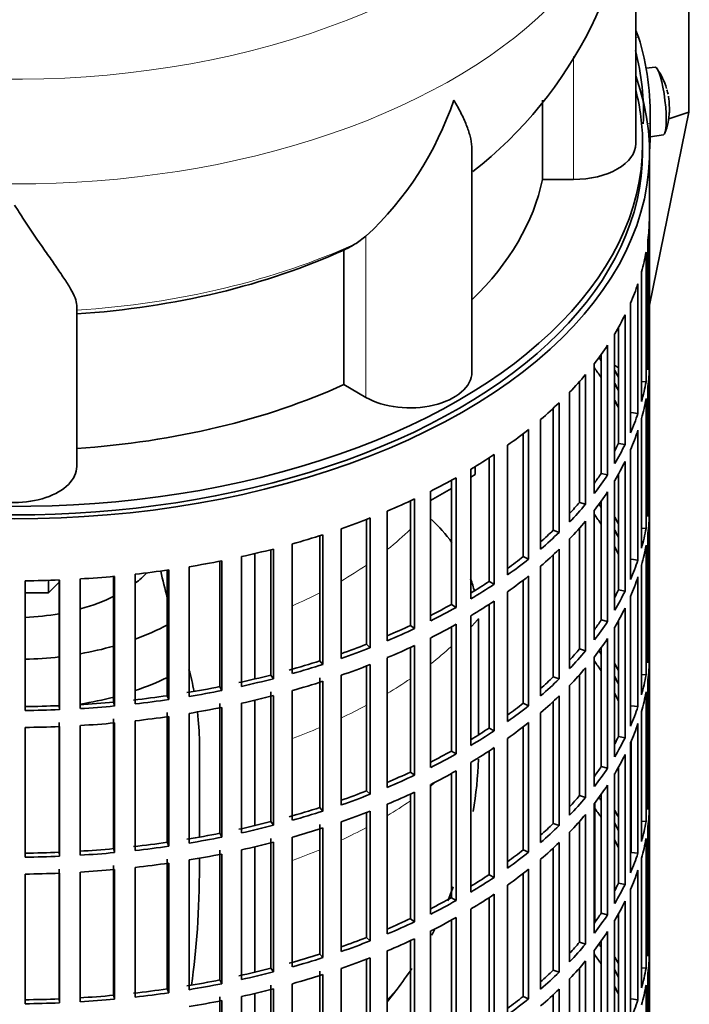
# Model space of a CAD drawing. Header units: millimetres. Extents: x 166 to 773, y -3911 to 2448.
# Tile 4 of 29: x 676 to 773, y -3800 to -3657. Entities that reach past the tile are written whole.
import ezdxf

# ---------------------------------------------------------------- set-up
doc = ezdxf.new("R2010")
doc.units = ezdxf.units.MM
for name, color, linetype in [('M5X8_UNI7687', 7, 'Continuous'), ('VSI134_DIFFUSORE', 7, 'Continuous'), ('VSI134_FILTRO_A', 7, 'Continuous'), ('VSI134_GIUNTO_8×', 7, 'Continuous'), ('VSI134_SUPPORTO_', 7, 'Continuous'), ('VSI134_TERMINALE', 7, 'Continuous')]:
    doc.layers.add(name, color=color, linetype=linetype)

# ---------------------------------------------------------------- blocks, each defined once
blk = doc.blocks.new('SE4')
at = {"layer": 'M5X8_UNI7687', "color": 7, "linetype": 'Continuous', "lineweight": 35}
for p, q in [((768.38, -3664.27), (767.08, -3664.39)), ((767.65, -3674.35), (769.58, -3674.05))]:
    blk.add_line(p, q, dxfattribs=at)
for centre, radius, start, end in [((760.47, -3670.21), 10, 16.6957, 35.0127), ((760.47, -3670.21), 10, 11.8797, 13.5278), ((1136.57, -3613.65), 370.34, 188.5064, 188.6141), ((760.47, -3670.21), 10, 338.98, 357.2751)]:
    blk.add_arc(centre, radius, start, end, dxfattribs=at)
for centre, major_axis, ratio, start_param, end_param in [((768.98, -3669.16), (0.6, -4.89), 0.169759, 0.004788, 3.136805), ((760.45, -3670.12), (-9.78, -2.08), 0.810411, 3.163117, 3.206609), ((760.48, -3670.33), (-9.94, -1.06), 0.589949, 3.053564, 3.168123), ((761.99, -3668.21), (7.36, -5.62), 0.747167, 0.443437, 0.593129)]:
    blk.add_ellipse(centre, major_axis=major_axis, ratio=ratio, start_param=start_param, end_param=end_param, dxfattribs=at)
at = {"layer": 'VSI134_DIFFUSORE', "color": 7, "linetype": 'Continuous', "lineweight": 35}
for p, q in [((765.57, -3675.32), (765.57, -3632.26)), ((752.04, -3669.03), (752.04, -3680.51)), ((741.84, -3708.39), (741.84, -3676.1)), ((752.04, -3680.51), (756.57, -3680.51)), ((726.48, -3688.71), (725.06, -3689.76)), ((723.28, -3690.73), (723.28, -3710.21)), ((684.57, -3722.08), (684.57, -3698.74)), ((723.28, -3710.21), (726.48, -3712.06))]:
    blk.add_line(p, q, dxfattribs=at)
at = {"layer": 'VSI134_DIFFUSORE', "color": 4, "linetype": 'Continuous', "lineweight": 9}
for p, q in [((756.57, -3680.51), (756.57, -3662.69)), ((726.48, -3712.06), (726.48, -3688.71))]:
    blk.add_line(p, q, dxfattribs=at)
at = {"layer": 'VSI134_DIFFUSORE', "color": 7, "linetype": 'Continuous', "lineweight": 35}
for centre, radius, start, end in [((704.52, -3631.32), 60.92, 307.9312, 359.1052), ((693.98, -3653.76), 47.73, 312.9143, 341.3628), ((717.15, -3677.37), 14.7, 294.6434, 302.5491)]:
    blk.add_arc(centre, radius, start, end, dxfattribs=at)
at = {"layer": 'VSI134_DIFFUSORE', "color": 4, "linetype": 'Continuous', "lineweight": 9}
for centre, major_axis, start_param, end_param in [((675.57, -3616.54), (85.67, 0), 2.810807, 6.283185), ((675.57, -3629.3), (-89.83, 0), 0, 3.209892), ((675.57, -3653.84), (79.5, 0), 4.82584, 5.384336)]:
    blk.add_ellipse(centre, major_axis=major_axis, ratio=0.57735, start_param=start_param, end_param=end_param, dxfattribs=at)
at = {"layer": 'VSI134_DIFFUSORE', "color": 7, "linetype": 'Continuous', "lineweight": 35}
for centre, major_axis, start_param, end_param in [((756.57, -3675.32), (-9, 0), 1.570796, 3.141593), ((675.57, -3675.32), (77, 0), 5.749077, 6.166034), ((675.57, -3655.84), (77, 0), 4.82954, 5.380636), ((732.84, -3708.39), (-9, 0), 0.785398, 3.141593), ((675.57, -3675.32), (77, 0), 4.82954, 5.380636), ((675.57, -3722.08), (-9, 0), 0, 3.141593)]:
    blk.add_ellipse(centre, major_axis=major_axis, ratio=0.57735, start_param=start_param, end_param=end_param, dxfattribs=at)
for points, knots in [([(741.84, -3676.2), (741.84, -3676.06), (741.83, -3675.92), (741.79, -3675.29), (741.7, -3674.77), (741.43, -3673.71), (741.25, -3673.16), (740.8, -3672.03), (740.53, -3671.46), (740.08, -3670.56), (739.92, -3670.26), (739.66, -3669.8), (739.57, -3669.64), (739.39, -3669.33), (739.3, -3669.17), (739.21, -3669.01)], [0.4658143, 0.4658143, 0.4658143, 0.4658143, 0.5, 0.5, 0.625, 0.625, 0.75, 0.75, 0.875, 0.875, 0.9375, 0.9375, 0.96875, 0.96875, 1, 1, 1, 1]), ([(684.57, -3698.74), (684.57, -3698.42), (684.48, -3698.06), (684.16, -3697.26), (683.94, -3696.82), (683.53, -3696.1), (683.38, -3695.85), (683.06, -3695.33), (682.89, -3695.07), (682.35, -3694.25), (681.95, -3693.67), (681.1, -3692.45), (680.65, -3691.81), (679.71, -3690.45), (679.21, -3689.74), (678.2, -3688.26), (677.68, -3687.5), (676.89, -3686.31), (676.63, -3685.9), (676.23, -3685.28), (676.1, -3685.07), (675.83, -3684.65), (675.7, -3684.44), (675.57, -3684.23)], [0, 0, 0, 0, 0.125, 0.125, 0.25, 0.25, 0.3125, 0.3125, 0.375, 0.375, 0.5, 0.5, 0.625, 0.625, 0.75, 0.75, 0.875, 0.875, 0.9375, 0.9375, 0.96875, 0.96875, 1, 1, 1, 1])]:
    blk.add_open_spline(points, degree=3, knots=knots, dxfattribs=at)
at = {"layer": 'VSI134_FILTRO_A', "color": 7, "linetype": 'Continuous', "lineweight": 35}
for p, q in [((767.57, -3840.66), (767.57, -3676.54)), ((767.55, -3686.4), (767.55, -3705.18)), ((767.34, -3689.28), (767.34, -3708.06)), ((767.07, -3691.02), (767.07, -3709.8)), ((766.42, -3693.89), (766.42, -3712.66)), ((765.89, -3695.61), (765.89, -3714.39)), ((764.81, -3698.43), (764.81, -3717.2)), ((764.03, -3700.11), (764.03, -3718.89)), ((763.07, -3701.92), (763.07, -3718.72)), ((762.52, -3702.87), (762.52, -3721.65)), ((761.49, -3704.51), (761.49, -3723.29)), ((767.34, -3705.17), (767.55, -3705.18)), ((760.56, -3705.85), (760.56, -3723.07)), ((759.57, -3707.18), (759.57, -3725.96)), ((767.55, -3707.63), (767.55, -3726.41)), ((757.41, -3709.79), (757.41, -3727.27)), ((758.29, -3708.76), (758.29, -3727.54)), ((766.42, -3709.75), (767.07, -3709.8)), ((767.34, -3710.51), (767.34, -3729.29)), ((755.99, -3711.32), (755.99, -3730.1)), ((767.07, -3712.25), (767.07, -3731.03)), ((753.63, -3713.63), (753.63, -3731.3)), ((754.47, -3712.84), (754.47, -3731.61)), ((751.79, -3715.27), (751.79, -3734.05)), ((764.92, -3714.26), (765.89, -3714.39)), ((766.42, -3715.11), (766.42, -3733.89)), ((750.05, -3716.7), (750.05, -3735.48)), ((765.89, -3716.84), (765.89, -3735.62)), ((749.26, -3717.32), (749.26, -3735.13)), ((747.01, -3718.99), (747.01, -3737.77)), ((763.07, -3718.72), (764.03, -3718.89)), ((764.81, -3719.65), (764.81, -3738.43)), ((744.32, -3720.82), (744.32, -3738.72)), ((745.06, -3720.33), (745.06, -3739.11)), ((741.68, -3722.46), (741.68, -3741.24)), ((764.03, -3721.34), (764.03, -3740.12)), ((739.54, -3723.7), (739.54, -3742.48)), ((760.56, -3723.07), (761.49, -3723.29)), ((763.07, -3723.15), (763.07, -3739.95)), ((738.86, -3724.07), (738.86, -3742.05)), ((762.52, -3724.1), (762.52, -3742.88)), ((733.53, -3726.77), (733.53, -3745.55)), ((735.85, -3725.65), (735.85, -3744.43)), ((761.49, -3725.74), (761.49, -3744.52)), ((767.34, -3726.4), (767.55, -3726.41)), ((732.93, -3727.05), (732.93, -3745.09)), ((757.41, -3727.27), (758.29, -3727.54)), ((760.56, -3727.08), (760.56, -3744.3)), ((726.55, -3729.74), (726.55, -3747.82)), ((727.09, -3729.53), (727.09, -3748.31)), ((729.57, -3728.53), (729.57, -3747.31)), ((759.57, -3728.41), (759.57, -3747.18)), ((767.55, -3728.86), (767.55, -3747.64)), ((722.87, -3731.08), (722.87, -3749.86)), ((757.41, -3731.01), (757.41, -3748.5)), ((758.29, -3729.99), (758.29, -3748.77)), ((766.42, -3730.98), (767.07, -3731.03)), ((719.79, -3732.1), (719.79, -3750.22)), ((720.25, -3731.95), (720.25, -3750.73)), ((753.63, -3731.3), (754.47, -3731.61)), ((755.99, -3732.55), (755.99, -3751.33)), ((767.34, -3731.74), (767.34, -3750.52)), ((713.07, -3734.03), (713.07, -3752.81)), ((715.81, -3733.29), (715.81, -3752.07)), ((767.07, -3733.48), (767.07, -3752.26)), ((708.45, -3735.13), (708.45, -3753.91)), ((712.69, -3734.12), (712.69, -3752.27)), ((749.26, -3735.13), (750.05, -3735.48)), ((753.63, -3734.86), (753.63, -3752.53)), ((754.47, -3734.06), (754.47, -3752.84)), ((700.84, -3736.6), (700.84, -3755.38)), ((705.3, -3735.79), (705.3, -3753.96)), ((705.6, -3735.73), (705.6, -3754.51)), ((751.79, -3736.5), (751.79, -3755.28)), ((764.92, -3735.49), (765.89, -3735.62)), ((766.42, -3736.34), (766.42, -3755.12)), ((689.92, -3737.99), (689.92, -3756.18)), ((690.05, -3737.98), (690.05, -3756.76)), ((693.03, -3737.67), (693.03, -3756.45)), ((697.69, -3737.08), (697.69, -3755.27)), ((697.91, -3737.05), (697.91, -3755.83)), ((750.05, -3737.93), (750.05, -3756.71)), ((765.89, -3738.06), (765.89, -3756.84)), ((677.08, -3738.63), (677.08, -3757.41)), ((682.03, -3738.51), (682.03, -3756.71)), ((682.07, -3738.51), (682.07, -3757.29)), ((685.09, -3738.35), (685.09, -3757.13)), ((744.32, -3738.72), (745.06, -3739.11)), ((749.26, -3738.55), (749.26, -3756.36)), ((747.01, -3740.22), (747.01, -3759)), ((763.07, -3739.95), (764.03, -3740.12)), ((764.81, -3740.88), (764.81, -3759.66)), ((738.86, -3742.05), (739.54, -3742.48)), ((744.32, -3742.05), (744.32, -3759.95)), ((745.06, -3741.56), (745.06, -3760.34)), ((764.03, -3742.57), (764.03, -3761.35)), ((741.68, -3743.69), (741.68, -3762.47)), ((732.93, -3745.09), (733.53, -3745.55)), ((738.86, -3745.3), (738.86, -3763.28)), ((739.54, -3744.92), (739.54, -3763.7)), ((760.56, -3744.3), (761.49, -3744.52)), ((762.52, -3745.32), (762.52, -3764.1)), ((763.07, -3744.38), (763.07, -3761.18)), ((735.85, -3746.87), (735.85, -3765.65)), ((726.55, -3747.82), (727.09, -3748.31)), ((732.93, -3748.28), (732.93, -3766.32)), ((733.53, -3748), (733.53, -3766.78)), ((761.49, -3746.97), (761.49, -3765.75)), ((767.34, -3747.63), (767.55, -3747.64)), ((757.41, -3748.5), (758.29, -3748.77)), ((759.57, -3749.63), (759.57, -3768.41)), ((760.56, -3748.31), (760.56, -3765.53)), ((719.79, -3750.22), (720.25, -3750.73)), ((726.55, -3750.97), (726.55, -3769.05)), ((727.09, -3750.76), (727.09, -3769.54)), ((729.57, -3749.76), (729.57, -3768.54)), ((767.55, -3750.08), (767.55, -3768.86)), ((712.69, -3752.27), (713.07, -3752.81)), ((722.87, -3752.31), (722.87, -3771.09)), ((753.63, -3752.53), (754.47, -3752.84)), ((757.41, -3752.24), (757.41, -3769.73)), ((758.29, -3751.22), (758.29, -3770)), ((766.42, -3752.21), (767.07, -3752.26)), ((705.3, -3753.96), (705.6, -3754.51)), ((719.79, -3752.67), (719.79, -3771.45)), ((720.25, -3753.18), (720.25, -3771.96)), ((755.99, -3753.78), (755.99, -3772.56)), ((767.34, -3752.97), (767.34, -3771.75)), ((697.69, -3755.27), (697.91, -3755.83)), ((712.69, -3754.72), (712.69, -3773.5)), ((713.07, -3755.26), (713.07, -3774.03)), ((715.81, -3754.52), (715.81, -3773.3)), ((754.47, -3755.29), (754.47, -3774.07)), ((767.07, -3754.71), (767.07, -3773.49)), ((682.03, -3756.71), (682.07, -3757.29)), ((689.92, -3756.18), (690.05, -3756.76)), ((705.3, -3756.41), (705.3, -3775.19)), ((708.45, -3756.36), (708.45, -3775.14)), ((749.26, -3756.36), (750.05, -3756.71)), ((753.63, -3756.09), (753.63, -3773.76)), ((764.92, -3756.72), (765.89, -3756.84)), ((697.69, -3757.71), (697.69, -3776.49)), ((697.91, -3758.28), (697.91, -3777.06)), ((700.84, -3757.83), (700.84, -3776.61)), ((705.6, -3756.96), (705.6, -3775.74)), ((751.79, -3757.73), (751.79, -3776.51)), ((766.42, -3757.57), (766.42, -3776.35)), ((682.03, -3759.16), (682.03, -3777.94)), ((685.09, -3759.58), (685.09, -3778.36)), ((689.92, -3758.63), (689.92, -3777.41)), ((690.05, -3759.21), (690.05, -3777.99)), ((693.03, -3758.9), (693.03, -3777.68)), ((750.05, -3759.16), (750.05, -3777.94)), ((765.89, -3759.29), (765.89, -3778.07)), ((677.08, -3759.86), (677.08, -3778.64)), ((682.07, -3759.74), (682.07, -3778.52)), ((744.32, -3759.95), (745.06, -3760.34)), ((749.26, -3759.78), (749.26, -3777.59)), ((747.01, -3761.45), (747.01, -3780.23)), ((763.07, -3761.18), (764.03, -3761.35)), ((764.81, -3762.11), (764.81, -3780.89)), ((764.92, -3761.87), (764.92, -3777.95)), ((738.86, -3763.28), (739.54, -3763.7)), ((744.32, -3763.27), (744.32, -3781.18)), ((745.06, -3762.79), (745.06, -3781.57)), ((764.03, -3763.8), (764.03, -3782.58)), ((741.68, -3764.92), (741.68, -3783.7)), ((732.93, -3766.32), (733.53, -3766.78)), ((738.86, -3766.53), (738.86, -3784.51)), ((739.54, -3766.15), (739.54, -3784.93)), ((760.56, -3765.53), (761.49, -3765.75)), ((762.52, -3766.55), (762.52, -3785.33)), ((763.07, -3765.61), (763.07, -3782.41)), ((735.85, -3768.1), (735.85, -3786.88)), ((761.49, -3768.2), (761.49, -3786.98)), ((726.55, -3769.05), (727.09, -3769.54)), ((732.93, -3769.51), (732.93, -3787.55)), ((733.53, -3769.23), (733.53, -3788.01)), ((760.56, -3769.54), (760.56, -3786.75)), ((767.34, -3768.86), (767.55, -3768.86)), ((729.57, -3770.98), (729.57, -3789.76)), ((757.41, -3769.73), (758.29, -3770)), ((759.57, -3770.86), (759.57, -3789.64)), ((719.79, -3771.45), (720.25, -3771.96)), ((726.55, -3772.2), (726.55, -3790.28)), ((727.09, -3771.99), (727.09, -3790.77)), ((758.29, -3772.45), (758.29, -3791.23)), ((767.55, -3771.31), (767.55, -3790.09)), ((712.69, -3773.5), (713.07, -3774.03)), ((719.79, -3773.9), (719.79, -3792.68)), ((722.87, -3773.54), (722.87, -3792.32)), ((753.63, -3773.76), (754.47, -3774.07)), ((757.41, -3773.47), (757.41, -3790.96)), ((766.42, -3773.44), (767.07, -3773.49)), ((705.3, -3775.19), (705.6, -3775.74)), ((720.25, -3774.41), (720.25, -3793.19)), ((755.99, -3775.01), (755.99, -3793.79)), ((767.34, -3774.2), (767.34, -3792.98)), ((697.69, -3776.49), (697.91, -3777.06)), ((712.69, -3775.95), (712.69, -3794.73)), ((713.07, -3776.48), (713.07, -3795.26)), ((715.81, -3775.75), (715.81, -3794.52)), ((754.47, -3776.52), (754.47, -3795.3)), ((767.07, -3775.94), (767.07, -3794.72)), ((682.03, -3777.94), (682.07, -3778.52)), ((689.92, -3777.41), (690.05, -3777.99)), ((705.3, -3777.64), (705.3, -3796.42)), ((705.6, -3778.19), (705.6, -3796.97)), ((708.45, -3777.59), (708.45, -3796.37)), ((749.26, -3777.59), (750.05, -3777.94)), ((753.63, -3777.32), (753.63, -3794.99)), ((764.92, -3777.95), (765.89, -3778.07)), ((697.69, -3778.94), (697.69, -3797.72)), ((697.91, -3779.51), (697.91, -3798.29)), ((700.84, -3779.05), (700.84, -3797.83)), ((751.79, -3778.96), (751.79, -3797.74)), ((766.42, -3778.8), (766.42, -3797.58)), ((677.08, -3781.09), (677.08, -3799.87)), ((682.03, -3780.39), (682.03, -3799.17)), ((682.07, -3780.96), (682.07, -3799.74)), ((685.09, -3780.81), (685.09, -3799.59)), ((689.92, -3779.86), (689.92, -3798.64)), ((690.05, -3780.44), (690.05, -3799.22)), ((693.03, -3780.13), (693.03, -3798.91)), ((749.26, -3781.01), (749.26, -3798.82)), ((750.05, -3780.39), (750.05, -3799.17)), ((765.89, -3780.52), (765.89, -3799.3)), ((744.32, -3781.18), (745.06, -3781.57)), ((763.07, -3782.41), (764.03, -3782.58)), ((747.01, -3782.68), (747.01, -3801.46)), ((764.81, -3783.34), (764.81, -3802.12)), ((738.86, -3784.51), (739.54, -3784.93)), ((744.32, -3784.5), (744.32, -3802.41)), ((745.06, -3784.02), (745.06, -3802.8)), ((764.03, -3785.03), (764.03, -3803.81)), ((741.68, -3786.15), (741.68, -3804.93)), ((760.56, -3786.75), (761.49, -3786.98)), ((732.93, -3787.55), (733.53, -3788.01)), ((738.86, -3787.76), (738.86, -3805.74)), ((739.54, -3787.38), (739.54, -3806.16)), ((762.52, -3787.78), (762.52, -3806.56)), ((763.07, -3786.84), (763.07, -3803.64)), ((735.85, -3789.33), (735.85, -3808.11)), ((761.49, -3789.43), (761.49, -3808.2)), ((726.55, -3790.28), (727.09, -3790.77)), ((732.93, -3790.74), (732.93, -3808.78)), ((733.53, -3790.46), (733.53, -3809.24)), ((757.41, -3790.96), (758.29, -3791.23)), ((760.56, -3790.76), (760.56, -3807.98)), ((767.34, -3790.09), (767.55, -3790.09)), ((729.57, -3792.21), (729.57, -3810.99)), ((759.57, -3792.09), (759.57, -3810.87)), ((719.79, -3792.68), (720.25, -3793.19)), ((726.55, -3793.42), (726.55, -3811.51)), ((727.09, -3793.22), (727.09, -3812)), ((758.29, -3793.68), (758.29, -3812.46)), ((767.55, -3792.54), (767.55, -3811.32)), ((712.69, -3794.73), (713.07, -3795.26)), ((719.79, -3795.13), (719.79, -3813.91)), ((722.87, -3794.77), (722.87, -3813.55)), ((753.63, -3794.99), (754.47, -3795.3)), ((757.41, -3794.7), (757.41, -3812.19)), ((766.42, -3794.67), (767.07, -3794.72)), ((705.3, -3796.42), (705.6, -3796.97)), ((720.25, -3795.64), (720.25, -3814.42)), ((755.99, -3796.24), (755.99, -3815.02)), ((767.34, -3795.43), (767.34, -3814.21)), ((697.69, -3797.72), (697.91, -3798.29)), ((712.69, -3797.18), (712.69, -3815.96)), ((713.07, -3797.71), (713.07, -3816.49)), ((715.81, -3796.97), (715.81, -3815.75)), ((754.47, -3797.75), (754.47, -3816.53)), ((767.07, -3797.17), (767.07, -3815.95)), ((682.03, -3799.17), (682.07, -3799.74)), ((689.92, -3798.64), (690.05, -3799.22)), ((705.3, -3798.86), (705.3, -3817.64)), ((705.6, -3799.42), (705.6, -3818.2)), ((708.45, -3798.82), (708.45, -3817.6)), ((749.26, -3798.82), (750.05, -3799.17)), ((753.63, -3798.55), (753.63, -3816.22)), ((764.92, -3799.18), (765.89, -3799.3))]:
    blk.add_line(p, q, dxfattribs=at)
for centre, major_axis, start_param, end_param in [((675.57, -3676.54), (-92, 0), -0.208894, 3.350487), ((675.57, -3676.54), (-91, 0), 0, 3.141593), ((675.57, -3685.52), (92, 0), 6.212375, 6.266729), ((675.57, -3685.52), (92, 0), -0.158077, -0.103722), ((675.57, -3685.52), (92, 0), -0.245343, -0.190989), ((675.57, -3685.52), (92, 0), -0.33261, -0.278255), ((675.57, -3685.52), (92, 0), -0.419876, -0.365522), ((675.57, -3704.3), (92, 0), 6.212375, 6.266729), ((675.57, -3725.53), (91, 0), 0.365223, 0.374965), ((675.57, -3727.98), (91, 0), 0.365223, 0.394539), ((675.57, -3725.53), (92, 0), 0.313806, 0.33261), ((675.57, -3706.75), (92, 0), 6.212375, 6.266729), ((675.57, -3685.52), (92, 0), -0.507143, -0.452788), ((675.57, -3704.3), (92, 0), -0.158077, -0.103722), ((675.57, -3725.53), (91, 0), 0.277957, 0.299174), ((675.57, -3727.98), (91, 0), 0.277957, 0.299174), ((675.57, -3706.75), (92, 0), -0.158077, -0.103722), ((675.57, -3685.52), (92, 0), -0.594409, -0.540055), ((675.57, -3704.3), (92, 0), -0.245343, -0.190989), ((675.57, -3685.52), (92, 0), -0.681676, -0.627321), ((675.57, -3706.75), (92, 0), -0.245343, -0.190989), ((675.57, -3704.3), (91, 0), -0.299174, -0.277957), ((675.57, -3704.3), (92, 0), -0.33261, -0.278255), ((675.57, -3685.52), (92, 0), -0.768942, -0.714588), ((675.57, -3706.75), (92, 0), -0.33261, -0.278255), ((675.57, -3685.52), (92, 0), -0.856209, -0.801854), ((675.57, -3704.3), (91, 0), -0.394539, -0.365223), ((675.57, -3704.3), (92, 0), -0.419876, -0.365522), ((675.57, -3685.52), (92, 0), -0.943475, -0.889121), ((675.57, -3706.75), (92, 0), -0.419876, -0.365522), ((675.57, -3725.53), (92, 0), 6.212375, 6.266729), ((675.57, -3704.3), (91, 0), -0.486998, -0.45249), ((675.57, -3704.3), (92, 0), -0.507143, -0.452788), ((675.57, -3746.76), (91, 0), 0.365223, 0.374965), ((675.57, -3685.52), (92, 0), -1.030742, -0.976387), ((675.57, -3749.21), (91, 0), 0.365223, 0.394539), ((675.57, -3746.76), (92, 0), 0.313806, 0.33261), ((675.57, -3727.98), (92, 0), 6.212375, 6.266729), ((675.57, -3706.75), (92, 0), -0.507143, -0.452788), ((675.57, -3725.53), (92, 0), -0.158077, -0.103722), ((675.57, -3685.52), (92, 0), -1.118008, -1.063654), ((675.57, -3704.3), (91, 0), -0.577951, -0.539756), ((675.57, -3704.3), (92, 0), -0.594409, -0.540055), ((675.57, -3746.76), (91, 0), 0.277957, 0.299174), ((675.57, -3685.52), (92, 0), -1.205275, -1.15092), ((675.57, -3749.21), (91, 0), 0.277957, 0.299174), ((675.57, -3727.98), (92, 0), -0.158077, -0.103722), ((675.57, -3704.3), (91, 0), -0.668018, -0.627022), ((675.57, -3706.75), (92, 0), -0.594409, -0.540055), ((675.57, -3685.52), (92, 0), -1.292541, -1.238186), ((675.57, -3704.3), (92, 0), -0.681676, -0.627321), ((675.57, -3725.53), (92, 0), -0.245343, -0.190989), ((675.57, -3685.52), (92, 0), -1.467074, -1.412719), ((675.57, -3685.52), (92, 0), -1.379807, -1.325453), ((675.57, -3706.75), (92, 0), -0.681676, -0.627321), ((675.57, -3727.98), (92, 0), -0.245343, -0.190989), ((675.57, -3685.52), (92, 0), 4.728845, 4.783199), ((675.57, -3704.3), (91, 0), -0.757518, -0.714289), ((675.57, -3704.3), (92, 0), -0.768942, -0.714588), ((675.57, -3725.53), (91, 0), -0.299174, -0.277957), ((675.57, -3725.53), (92, 0), -0.33261, -0.278255), ((675.57, -3704.3), (91, 0), -0.846635, -0.801555), ((675.57, -3704.3), (92, 0), -0.856209, -0.801854), ((675.57, -3706.75), (92, 0), -0.768942, -0.714588), ((675.57, -3727.98), (92, 0), -0.33261, -0.278255), ((675.57, -3704.3), (91, 0), -0.935485, -0.888822), ((675.57, -3706.75), (92, 0), -0.856209, -0.801854), ((675.57, -3725.53), (91, 0), -0.394539, -0.365223), ((675.57, -3725.53), (92, 0), -0.419876, -0.365522), ((675.57, -3704.3), (92, 0), -0.943475, -0.889121), ((675.57, -3704.3), (91, 0), -1.024141, -0.976088), ((675.57, -3706.75), (92, 0), -0.943475, -0.889121), ((675.57, -3727.98), (92, 0), -0.419876, -0.365522), ((675.57, -3746.76), (92, 0), 6.212375, 6.266729), ((675.57, -3704.3), (92, 0), -1.030742, -0.976387), ((675.57, -3725.53), (91, 0), -0.486998, -0.45249), ((675.57, -3725.53), (92, 0), -0.507143, -0.452788), ((675.57, -3767.99), (91, 0), 0.365223, 0.374965), ((675.57, -3704.3), (91, 0), -1.118307, -1.063355), ((675.57, -3704.3), (92, 0), -1.118008, -1.063654), ((675.57, -3706.75), (92, 0), -1.030742, -0.976387), ((675.57, -3770.44), (91, 0), 0.365223, 0.394539), ((675.57, -3767.99), (92, 0), 0.313806, 0.33261), ((675.57, -3749.21), (92, 0), 6.212375, 6.266729), ((675.57, -3704.3), (91, 0), -1.205573, -1.150621), ((675.57, -3725.53), (91, 0), -0.577951, -0.539756), ((675.57, -3727.98), (92, 0), -0.507143, -0.452788), ((675.57, -3767.99), (91, 0), 0.277957, 0.299174), ((675.57, -3746.76), (92, 0), -0.158077, -0.103722), ((675.57, -3704.3), (91, 0), -1.29284, -1.237888), ((675.57, -3704.3), (92, 0), -1.205275, -1.15092), ((675.57, -3706.75), (92, 0), -1.118008, -1.063654), ((675.57, -3725.53), (92, 0), -0.594409, -0.540055), ((675.57, -3704.3), (91, 0), -1.380106, -1.325154), ((675.57, -3704.3), (92, 0), -1.292541, -1.238186), ((675.57, -3706.75), (92, 0), -1.205275, -1.15092), ((675.57, -3727.98), (92, 0), -0.594409, -0.540055), ((675.57, -3770.44), (91, 0), 0.277957, 0.299174), ((675.57, -3749.21), (92, 0), -0.158077, -0.103722), ((675.57, -3704.3), (91, 0), 4.728546, 4.783498), ((675.57, -3704.3), (91, 0), -1.467373, -1.412421), ((675.57, -3704.3), (92, 0), -1.467074, -1.412719), ((675.57, -3704.3), (92, 0), -1.379807, -1.325453), ((675.57, -3725.53), (91, 0), -0.668018, -0.627022), ((675.57, -3725.53), (92, 0), -0.681676, -0.627321), ((675.57, -3746.76), (92, 0), -0.245343, -0.190989), ((675.57, -3704.3), (92, 0), 4.728845, 4.783199), ((675.57, -3706.75), (92, 0), -1.379807, -1.325453), ((675.57, -3706.75), (92, 0), -1.292541, -1.238186), ((675.57, -3706.75), (92, 0), -1.467074, -1.412719), ((675.57, -3727.98), (92, 0), -0.681676, -0.627321), ((675.57, -3749.21), (92, 0), -0.245343, -0.190989), ((675.57, -3706.75), (92, 0), 4.728845, 4.783199), ((675.57, -3725.53), (91, 0), -0.757518, -0.714289), ((675.57, -3725.53), (92, 0), -0.768942, -0.714588), ((675.57, -3746.76), (91, 0), -0.299174, -0.277957), ((675.57, -3746.76), (92, 0), -0.33261, -0.278255), ((675.57, -3725.53), (91, 0), -0.846635, -0.801555), ((675.57, -3725.53), (92, 0), -0.856209, -0.801854), ((675.57, -3727.98), (92, 0), -0.768942, -0.714588), ((675.57, -3749.21), (92, 0), -0.33261, -0.278255), ((675.57, -3725.53), (91, 0), -0.935485, -0.888822), ((675.57, -3725.53), (92, 0), -0.943475, -0.889121), ((675.57, -3727.98), (92, 0), -0.856209, -0.801854), ((675.57, -3746.76), (91, 0), -0.394539, -0.365223), ((675.57, -3746.76), (92, 0), -0.419876, -0.365522), ((675.57, -3749.21), (92, 0), -0.419876, -0.365522), ((675.57, -3725.53), (91, 0), -1.024141, -0.976088), ((675.57, -3725.53), (92, 0), -1.030742, -0.976387), ((675.57, -3727.98), (92, 0), -0.943475, -0.889121), ((675.57, -3767.99), (92, 0), 6.212375, 6.266729), ((675.57, -3746.76), (91, 0), -0.486998, -0.45249), ((675.57, -3746.76), (92, 0), -0.507143, -0.452788), ((675.57, -3789.22), (91, 0), 0.365223, 0.374965), ((675.57, -3725.53), (91, 0), -1.118307, -1.063355), ((675.57, -3725.53), (92, 0), -1.118008, -1.063654), ((675.57, -3727.98), (92, 0), -1.030742, -0.976387), ((675.57, -3749.21), (92, 0), -0.507143, -0.452788), ((675.57, -3791.67), (91, 0), 0.365223, 0.394539), ((675.57, -3789.22), (92, 0), 0.313806, 0.33261), ((675.57, -3770.44), (92, 0), 6.212375, 6.266729), ((675.57, -3725.53), (91, 0), -1.205573, -1.150621), ((675.57, -3746.76), (91, 0), -0.577951, -0.539756), ((675.57, -3789.22), (91, 0), 0.277957, 0.299174), ((675.57, -3767.99), (92, 0), -0.158077, -0.103722), ((675.57, -3725.53), (91, 0), -1.29284, -1.237888), ((675.57, -3725.53), (92, 0), -1.205275, -1.15092), ((675.57, -3727.98), (92, 0), -1.118008, -1.063654), ((675.57, -3746.76), (92, 0), -0.594409, -0.540055), ((675.57, -3725.53), (91, 0), -1.380106, -1.325154), ((675.57, -3725.53), (92, 0), -1.292541, -1.238186), ((675.57, -3727.98), (92, 0), -1.205275, -1.15092), ((675.57, -3749.21), (92, 0), -0.594409, -0.540055), ((675.57, -3791.67), (91, 0), 0.277957, 0.299174), ((675.57, -3770.44), (92, 0), -0.158077, -0.103722), ((675.57, -3725.53), (91, 0), 4.728546, 4.783498), ((675.57, -3725.53), (91, 0), -1.467373, -1.412421), ((675.57, -3725.53), (92, 0), -1.467074, -1.412719), ((675.57, -3725.53), (92, 0), -1.379807, -1.325453), ((675.57, -3727.98), (92, 0), -1.292541, -1.238186), ((675.57, -3746.76), (91, 0), -0.668018, -0.627022), ((675.57, -3746.76), (92, 0), -0.681676, -0.627321), ((675.57, -3767.99), (92, 0), -0.245343, -0.190989), ((675.57, -3725.53), (92, 0), 4.728845, 4.783199), ((675.57, -3727.98), (92, 0), -1.379807, -1.325453), ((675.57, -3727.98), (92, 0), 4.728845, 4.783199), ((675.57, -3727.98), (92, 0), -1.467074, -1.412719), ((675.57, -3749.21), (92, 0), -0.681676, -0.627321), ((675.57, -3770.44), (92, 0), -0.245343, -0.190989), ((675.57, -3746.76), (91, 0), -0.757518, -0.714289), ((675.57, -3746.76), (92, 0), -0.768942, -0.714588), ((675.57, -3767.99), (91, 0), -0.299174, -0.277957), ((675.57, -3767.99), (92, 0), -0.33261, -0.278255), ((675.57, -3746.76), (91, 0), -0.846635, -0.801555), ((675.57, -3746.76), (92, 0), -0.856209, -0.801854), ((675.57, -3749.21), (92, 0), -0.768942, -0.714588), ((675.57, -3770.44), (92, 0), -0.33261, -0.278255), ((675.57, -3767.99), (91, 0), -0.394539, -0.365223), ((675.57, -3746.76), (91, 0), -0.935485, -0.888822), ((675.57, -3746.76), (92, 0), -0.943475, -0.889121), ((675.57, -3749.21), (92, 0), -0.856209, -0.801854), ((675.57, -3767.99), (92, 0), -0.419876, -0.365522), ((675.57, -3770.44), (92, 0), -0.419876, -0.365522), ((675.57, -3746.76), (91, 0), -1.024141, -0.976088), ((675.57, -3746.76), (92, 0), -1.030742, -0.976387), ((675.57, -3749.21), (92, 0), -0.943475, -0.889121), ((675.57, -3767.99), (91, 0), -0.486998, -0.45249), ((675.57, -3789.22), (92, 0), 6.212375, 6.266729), ((675.57, -3767.99), (92, 0), -0.507143, -0.452788), ((675.57, -3810.45), (91, 0), 0.365223, 0.374965), ((675.57, -3746.76), (91, 0), -1.118307, -1.063355), ((675.57, -3746.76), (92, 0), -1.118008, -1.063654), ((675.57, -3749.21), (92, 0), -1.030742, -0.976387), ((675.57, -3770.44), (92, 0), -0.507143, -0.452788), ((675.57, -3812.9), (91, 0), 0.365223, 0.394539), ((675.57, -3810.45), (92, 0), 0.313806, 0.33261), ((675.57, -3791.67), (92, 0), 6.212375, 6.266729), ((675.57, -3746.76), (91, 0), -1.205573, -1.150621), ((675.57, -3746.76), (92, 0), -1.205275, -1.15092), ((675.57, -3767.99), (91, 0), -0.577951, -0.539756), ((675.57, -3767.99), (92, 0), -0.594409, -0.540055), ((675.57, -3810.45), (91, 0), 0.277957, 0.299174), ((675.57, -3789.22), (92, 0), -0.158077, -0.103722), ((675.57, -3746.76), (91, 0), -1.29284, -1.237888), ((675.57, -3749.21), (92, 0), -1.118008, -1.063654), ((675.57, -3746.76), (91, 0), -1.380106, -1.325154), ((675.57, -3746.76), (92, 0), -1.292541, -1.238186), ((675.57, -3749.21), (92, 0), -1.205275, -1.15092), ((675.57, -3770.44), (92, 0), -0.594409, -0.540055), ((675.57, -3812.9), (91, 0), 0.277957, 0.299174), ((675.57, -3791.67), (92, 0), -0.158077, -0.103722), ((675.57, -3746.76), (91, 0), 4.728546, 4.783498), ((675.57, -3746.76), (91, 0), -1.467373, -1.412421), ((675.57, -3746.76), (92, 0), -1.467074, -1.412719), ((675.57, -3746.76), (92, 0), -1.379807, -1.325453), ((675.57, -3749.21), (92, 0), -1.292541, -1.238186), ((675.57, -3767.99), (91, 0), -0.668018, -0.627022), ((675.57, -3767.99), (92, 0), -0.681676, -0.627321), ((675.57, -3789.22), (92, 0), -0.245343, -0.190989), ((675.57, -3746.76), (92, 0), 4.728845, 4.783199)]:
    blk.add_ellipse(centre, major_axis=major_axis, ratio=0.57735, start_param=start_param, end_param=end_param, dxfattribs=at)
at = {"layer": 'VSI134_GIUNTO_8×', "color": 7, "linetype": 'Continuous', "lineweight": 35}
for centre, major_axis, start_param, end_param in [((675.57, -3731.25), (-22, 0), -3.795301, -3.653859), ((675.57, -3731.25), (-22, 0), 2.018583, 2.287896), ((675.57, -3731.25), (-22, 0), 1.639664, 1.869086), ((675.57, -3731.25), (-32.5, 0), -4.14508, -3.963396), ((675.57, -3731.25), (-32.5, 0), -4.414934, -4.255007), ((675.57, -3731.25), (-32.5, 0), 1.617394, 1.771071), ((675.57, -3737.34), (-34.5, 0), -4.181601, -4.016029), ((675.57, -3737.34), (-34.5, 0), -4.432658, -4.283346)]:
    blk.add_ellipse(centre, major_axis=major_axis, ratio=0.57735, start_param=start_param, end_param=end_param, dxfattribs=at)
at = {"layer": 'VSI134_SUPPORTO_', "color": 7, "linetype": 'Continuous', "lineweight": 35}
for p, q in [((766.57, -3676.54), (766.57, -3675.32)), ((742.32, -3723.24), (742.32, -3722.07)), ((742.32, -3723.24), (741.68, -3723.61)), ((738.86, -3725.24), (735.85, -3726.98)), ((710.39, -3734.69), (710.39, -3752.84)), ((680.47, -3740.38), (680.47, -3738.56)), ((682.03, -3738.82), (680.47, -3740.38)), ((680.47, -3740.38), (677.08, -3740.38)), ((742.79, -3760.94), (742.79, -3744.11)), ((710.39, -3755.92), (710.39, -3774.07)), ((702.35, -3775.74), (702.35, -3761.87)), ((759.64, -3770.78), (759.64, -3788.1)), ((710.39, -3777.15), (710.39, -3795.3)), ((702.35, -3779.92), (702.35, -3778.8)), ((729.57, -3799.59), (731, -3797.75)), ((710.39, -3798.37), (710.39, -3816.53))]:
    blk.add_line(p, q, dxfattribs=at)
for centre, radius, start, end in [((721.92, -3745.24), 20.9, 35.4329, 47.7987), ((721.92, -3745.24), 20.9, 14.0259, 19.2298), ((684.59, -3762.62), 58.21, 350.6842, 358.1868), ((684.59, -3762.62), 58.21, 337.4118, 339.555), ((684.59, -3762.62), 58.21, 332.0207, 332.8941), ((684.59, -3762.62), 58.21, 322.877, 326.4969)]:
    blk.add_arc(centre, radius, start, end, dxfattribs=at)
for centre, major_axis, ratio, start_param, end_param in [((675.57, -3675.32), (91, 0), 0.57735, 2.990227, 6.283185), ((675.57, -3675.32), (91, 0), 0.57735, 0, 0.148386), ((707.71, -3736.08), (-8.14, 34.04), 0.31246, 1.529366, 1.643573), ((696.61, -3753.87), (3.49, -14.59), 0.31246, 1.44286, 1.661698), ((696.61, -3753.87), (3.49, -14.59), 0.31246, 0.917533, 1.237075), ((667.91, -3731.92), (20.93, -87.53), 0.31246, 0.65805, 0.917533)]:
    blk.add_ellipse(centre, major_axis=major_axis, ratio=ratio, start_param=start_param, end_param=end_param, dxfattribs=at)
at = {"layer": 'VSI134_SUPPORTO_', "color": 4, "linetype": 'Continuous', "lineweight": 9}
for centre, major_axis, start_param, end_param in [((675.57, -3711.6), (66.6, 0), -0.625209, -0.533057), ((675.57, -3711.6), (66.6, 0), -0.780897, -0.698932), ((675.57, -3711.6), (66.6, 0), -0.921885, -0.844673), ((675.57, -3724.9), (75, 0), -0.491682, -0.459415), ((675.57, -3724.9), (75, 0), -0.63707, -0.566131), ((675.57, -3724.9), (75, 0), -0.766956, -0.70007), ((675.57, -3724.9), (75, 0), -0.888301, -0.823319), ((675.57, -3724.9), (75, 0), -1.004352, -0.94022), ((675.57, -3742.59), (75, 0), -0.63707, -0.618187), ((675.57, -3742.59), (75, 0), -0.766956, -0.70007), ((675.57, -3742.59), (75, 0), -0.888301, -0.823319), ((675.57, -3742.59), (75, 0), -1.004352, -0.94022), ((675.57, -3781.37), (62.27, 0), -0.521266, -0.473078)]:
    blk.add_ellipse(centre, major_axis=major_axis, ratio=0.57735, start_param=start_param, end_param=end_param, dxfattribs=at)
at = {"layer": 'VSI134_TERMINALE', "color": 7, "linetype": 'Continuous', "lineweight": 35}
for p, q in [((773.28, -3643.23), (773.28, -3670.78)), ((767.57, -3698.71), (773.28, -3670.78)), ((770.35, -3671.75), (773.28, -3670.78)), ((767.67, -3672.36), (767.67, -3673.99)), ((763.07, -3707.79), (762.52, -3707.4))]:
    blk.add_line(p, q, dxfattribs=at)
at = {"layer": 'VSI134_TERMINALE', "color": 4, "linetype": 'Continuous', "lineweight": 9}
for p, q in [((765.57, -3659.93), (765.98, -3659.9)), ((767.28, -3672.39), (767.67, -3672.36)), ((767.67, -3673.99), (767.46, -3674.01))]:
    blk.add_line(p, q, dxfattribs=at)
at = {"layer": 'VSI134_TERMINALE', "color": 7, "linetype": 'Continuous', "lineweight": 35}
for centre, radius, start, end in [((729.05, -3671.22), 38.63, 358.3189, 17.0497), ((729.8, -3671.08), 36.9, 357.8966, 14.5372)]:
    blk.add_arc(centre, radius, start, end, dxfattribs=at)
blk.add_ellipse((675.57, -3672.46), major_axis=(93, 0), ratio=0.57735, start_param=0.236132, end_param=0.254688, dxfattribs=at)
blk.add_open_spline([(767.67, -3673.99), (767.67, -3674.48), (767.66, -3674.92), (767.63, -3675.53), (767.62, -3675.72), (767.61, -3675.98), (767.6, -3676.06), (767.59, -3676.13)], degree=3, knots=[0, 0, 0, 0, 0.125, 0.125, 0.1875, 0.1875, 0.2147272, 0.2147272, 0.2147272, 0.2147272], dxfattribs=at)

msp = doc.modelspace()

# ---------------------------------------------------------------- block references
msp.add_blockref('SE4', (0, 0))

doc.saveas('drawing.dxf')
